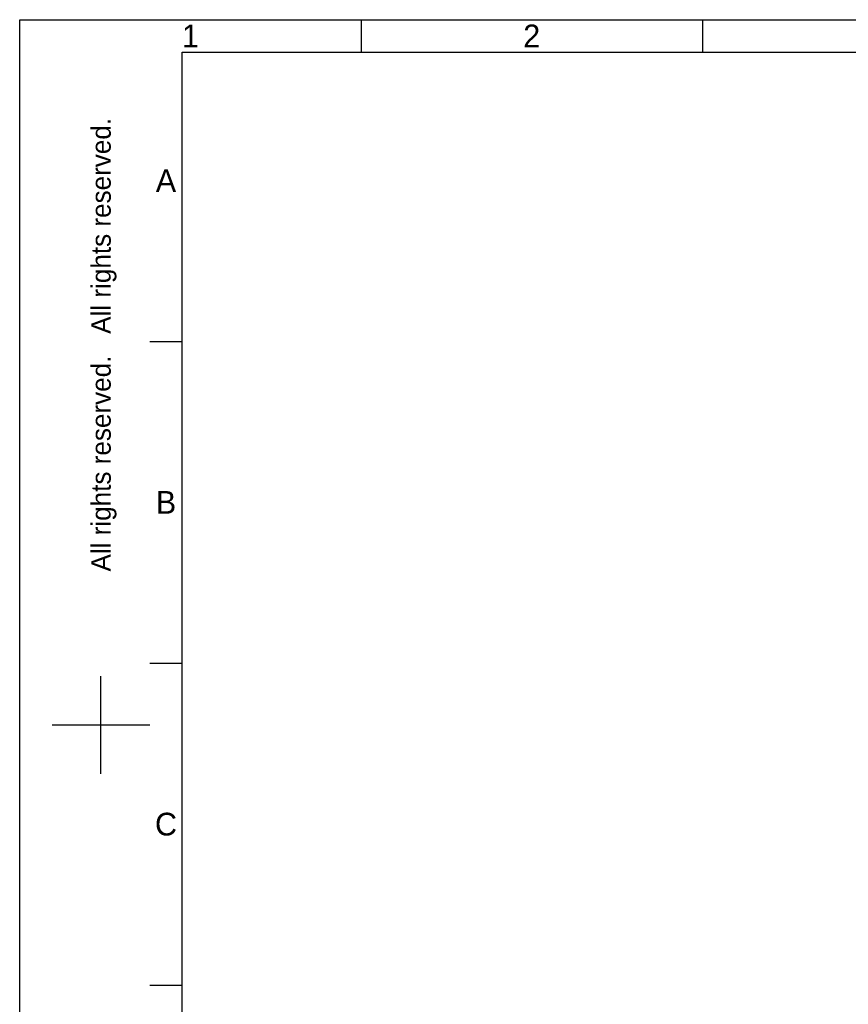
# Model space of a CAD drawing. Header units: millimetres. Extents: x 4086 to 10416, y 123 to 1549.
# Tile 81 of 99: x 8400 to 9011, y 822 to 1549. Entities that reach past the tile are written whole.
import ezdxf
from ezdxf.enums import TextEntityAlignment as Align

# ---------------------------------------------------------------- set-up
doc = ezdxf.new("R2010")
doc.units = ezdxf.units.MM
doc.styles.add('思源黑', font='SourceHanSansCN-Normal.ttf')

# ---------------------------------------------------------------- blocks, each defined once
blk = doc.blocks.new('1')
at = {"color": 2}
for p, q in [((6535.66, 1549.22), (6535.66, 1525.22)), ((6787.66, 1549.22), (6787.66, 1525.22)), ((6379.66, 1311.62), (6403.66, 1311.62)), ((6379.66, 1074.02), (6403.66, 1074.02)), ((6343.66, 992.42), (6343.66, 1064.42)), ((6307.66, 1028.42), (6379.66, 1028.42)), ((6379.66, 836.42), (6403.66, 836.42))]:
    blk.add_line(p, q, dxfattribs=at)
for points in [[(6283.66, 123.62), (6283.66, 1549.22), (8299.66, 1549.22), (8299.66, 123.62)], [(6403.66, 147.62), (6403.66, 1525.22), (8275.66, 1525.22), (8275.66, 147.62)]]:
    blk.add_lwpolyline(points, close=True, dxfattribs=at)
at = {"color": 2, "style": '思源黑'}
for s, p in [('1', (6409.66, 1537.22)), ('2', (6661.66, 1537.22)), ('A', (6391.66, 1430.42)), ('B', (6391.66, 1192.82)), ('C', (6391.66, 955.22))]:
    blk.add_text(s, height=16.8, dxfattribs=at).set_placement(p, align=Align.MIDDLE_CENTER)
blk.add_text('All rights reserved.   All rights reserved.', height=14.4, rotation=90, dxfattribs=at).set_placement((6343.66, 1309.22), align=Align.MIDDLE_CENTER)
at = {"color": 7, "style": '思源黑'}
for tag, height, p in [('编号', 19.2, (8134.84, 252.67)), ('比例', 8, (7939.66, 171.62))]:
    blk.add_attdef(tag, text='', height=height, dxfattribs=at).set_placement(p, align=Align.MIDDLE)
at = {"linetype": 'Continuous', "lineweight": 0, "ltscale": 0.3, "style": '思源黑'}
for tag, p in [('当前页', (8121.35, 207.93)), ('总页数', (8160.27, 207.93))]:
    blk.add_attdef(tag, text='', height=8, dxfattribs=at).set_placement(p, align=Align.MIDDLE)

msp = doc.modelspace()

# ---------------------------------------------------------------- block references
msp.add_blockref('1', (2116, 0))

doc.saveas('drawing.dxf')
